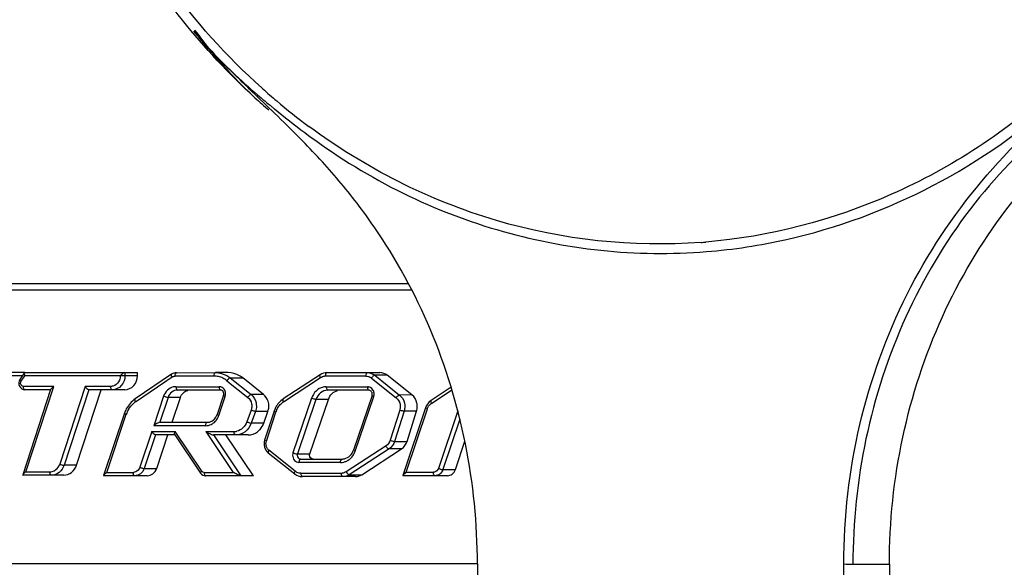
# Model space of a CAD drawing. Header units: millimetres. Extents: x 0 to 420, y 0 to 297.
# Tile 21 of 105: x 94.17 to 98.5, y 115.06 to 117.47. Entities that reach past the tile are written whole.
import ezdxf

# ---------------------------------------------------------------- set-up
doc = ezdxf.new("R2010")
doc.units = ezdxf.units.MM
doc.header["$LTSCALE"] = 23.1
doc.layers.get('0').update_dxf_attribs({"linetype": 'CONTINUOUS'})
doc.layers.add('DIM_PILOTEES', color=7, linetype='CONTINUOUS')
doc.styles.get("Standard").update_dxf_attribs({"font": 'txt', "width": 0.7})
doc.dimstyles.new('DIMSTYLE_1', dxfattribs={"dimtxt": 2.5, "dimasz": 3.5, "dimexe": 2, "dimexo": 0, "dimtad": 1, "dimlfac": 3.333333, "dimdsep": 46, "dimtxsty": 'Standard', "dimblk": '_FILLED', "dimblk1": '_FILLED', "dimblk2": '_FILLED', "dimcen": 0.09, "dimazin": 2, "dimtp": 0.5, "dimtm": 0.5, "dimtfac": 1, "dimtofl": 0, "dimtmove": 0, "dimatfit": 3, "dimldrblk": '_FILLED', "dimfxl": 0, "dimtolj": 1, "dimarcsym": 0})

# ---------------------------------------------------------------- blocks, each defined once
blk = doc.blocks.new('_FILLED')
at = {"color": 0, "linetype": 'ByBlock'}
blk.add_solid([(0, 0), (-1, 0.1429), (-1, -0.1429)], dxfattribs=at)
blk = doc.blocks.new('*D3')
at = {"layer": 'DIM_PILOTEES', "color": 2, "linetype": 'Continuous'}
for p, q in [((74.3574, 100.1284), (74.3574, 170.3745)), ((137.9574, 98.666), (137.9574, 170.3745)), ((74.3574, 168.3745), (106.1574, 168.3745)), ((137.9574, 168.3745), (106.1574, 168.3745))]:
    blk.add_line(p, q, dxfattribs=at)
at = {"layer": 'DIM_PILOTEES', "color": 2, "linetype": 'Continuous', "xscale": 3.5, "yscale": 3.5, "zscale": 3.5, "rotation": 180}
blk.add_blockref('_FILLED', (74.3574, 168.3745), dxfattribs=at)
at = {"layer": 'DIM_PILOTEES', "color": 2, "linetype": 'Continuous', "xscale": 3.5, "yscale": 3.5, "zscale": 3.5}
blk.add_blockref('_FILLED', (137.9574, 168.3745), dxfattribs=at)
at = {"layer": 'DIM_PILOTEES', "color": 2, "linetype": 'Continuous', "insert": (106.1574, 171.4995), "char_height": 2.5, "width": 8.035714, "attachment_point": 2, "line_spacing_factor": 0.9}
blk.add_mtext('{\\ftxt;\\W0.0001;\\H0.0001;\\~}{\\ftxt;\\W2.1428571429;\\H2.5; }{\\ftxt;\\W0.0001;\\H0.0001;\\~}', dxfattribs=at)

msp = doc.modelspace()

# ---------------------------------------------------------------- linework, layer by layer
at = {"color": 7, "linetype": 'Continuous'}
for p, q in [((95.2433, 117.1656), (95.239, 117.1694)), ((95.2432, 117.1655), (95.239, 117.1694)), ((95.2585, 117.094), (95.1853, 117.1644)), ((95.2951, 117.0586), (95.2585, 117.094)), ((92.7874, 116.3104), (95.8842, 116.3104)), ((95.8996, 116.2804), (92.8007, 116.2804)), ((93.8814, 115.9208), (94.1962, 115.9208)), ((94.1955, 115.9187), (94.1754, 115.8889)), ((94.1975, 115.9198), (94.6924, 115.9198)), ((94.6375, 115.9198), (94.6375, 115.9053)), ((94.8429, 115.9118), (94.6823, 115.803)), ((94.6924, 115.9053), (94.6924, 115.9198)), ((94.8635, 115.9182), (95.0356, 115.9185)), ((95.0917, 115.9185), (95.0356, 115.9185)), ((95.5255, 115.9185), (95.7586, 115.9185)), ((94.1413, 115.9065), (94.1873, 115.9065)), ((94.1812, 115.8805), (94.1975, 115.9048)), ((94.1959, 115.9089), (94.1975, 115.9048)), ((94.6174, 115.9052), (94.1975, 115.9048)), ((94.6174, 115.9053), (94.6924, 115.9053)), ((94.684, 115.7905), (94.8447, 115.8994)), ((95.0289, 115.9035), (94.8577, 115.9032)), ((95.0859, 115.8832), (95.1777, 115.8099)), ((95.1004, 115.8954), (95.1923, 115.822)), ((95.1004, 115.8954), (95.1553, 115.8954)), ((95.2467, 115.8223), (95.1553, 115.8954)), ((95.4959, 115.9096), (95.3334, 115.803)), ((95.335, 115.7904), (95.4974, 115.897)), ((95.6971, 115.9035), (95.5187, 115.9035)), ((95.7238, 115.8979), (95.7216, 115.8948)), ((95.7216, 115.8948), (95.8305, 115.8081)), ((95.7361, 115.907), (95.845, 115.8203)), ((95.7909, 115.907), (95.7361, 115.907)), ((95.8995, 115.8205), (95.7909, 115.907)), ((94.3106, 115.8446), (94.1882, 115.4695)), ((94.3241, 115.8582), (94.1912, 115.8582)), ((94.3116, 115.8432), (94.1979, 115.8432)), ((94.2017, 115.4831), (94.3241, 115.8582)), ((94.4623, 115.8582), (94.3506, 115.5167)), ((94.4784, 115.8432), (94.3699, 115.5115)), ((94.4247, 115.5115), (94.5332, 115.8432)), ((94.5753, 115.8582), (94.4623, 115.8582)), ((94.6368, 115.8432), (94.4784, 115.8432)), ((94.8618, 115.8569), (95.0522, 115.8569)), ((95.0589, 115.8419), (94.8685, 115.8419)), ((95.5227, 115.8562), (95.7053, 115.8562)), ((95.712, 115.8412), (95.5294, 115.8412)), ((96.0721, 115.8542), (95.9838, 115.796)), ((95.9853, 115.7835), (96.0756, 115.8429)), ((94.8076, 115.8149), (94.7642, 115.6854)), ((94.8269, 115.8096), (94.7902, 115.7004)), ((94.8817, 115.8096), (94.8269, 115.8096)), ((94.845, 115.7004), (94.8817, 115.8096)), ((95.0711, 115.819), (95.0429, 115.7348)), ((95.0504, 115.7301), (95.0786, 115.8142)), ((95.2467, 115.8223), (95.1923, 115.822)), ((95.4582, 115.8065), (95.3765, 115.5667)), ((95.4774, 115.8011), (95.3958, 115.5614)), ((95.4506, 115.5614), (95.5322, 115.8011)), ((95.5322, 115.8011), (95.4774, 115.8011)), ((95.7242, 115.8182), (95.6425, 115.5784)), ((95.65, 115.5736), (95.7317, 115.8134)), ((95.8995, 115.8205), (95.845, 115.8203)), ((94.6356, 115.7402), (94.5439, 115.4668)), ((95.1924, 115.7539), (95.1738, 115.7024)), ((95.2115, 115.7483), (95.193, 115.6968)), ((95.2664, 115.7483), (95.2115, 115.7483)), ((95.2477, 115.6965), (95.2664, 115.7483)), ((95.2931, 115.749), (95.2518, 115.6225)), ((95.2594, 115.6178), (95.3007, 115.7444)), ((95.8458, 115.7541), (95.804, 115.6214)), ((95.8651, 115.7491), (95.8234, 115.6164)), ((95.9597, 115.7642), (95.86, 115.4672)), ((95.92, 115.7491), (95.8651, 115.7491)), ((95.8737, 115.4808), (95.9673, 115.7595)), ((95.8782, 115.6164), (95.92, 115.7491)), ((96.1013, 115.7511), (96.0163, 115.4979)), ((94.5576, 115.4804), (94.6431, 115.7355)), ((94.7902, 115.7004), (94.9994, 115.7004)), ((95.2477, 115.6965), (95.193, 115.6968)), ((96.11, 115.7146), (96.0356, 115.4926)), ((94.7556, 115.6599), (94.703, 115.5029)), ((94.7556, 115.6599), (94.8585, 115.6599)), ((94.9927, 115.6854), (94.7642, 115.6854)), ((94.8569, 115.6558), (94.8585, 115.6599)), ((94.9762, 115.486), (94.8585, 115.6599)), ((94.9927, 115.6599), (95.114, 115.4804)), ((94.9927, 115.6599), (95.1175, 115.6599)), ((94.7716, 115.6449), (94.7222, 115.4977)), ((94.8585, 115.6449), (94.7716, 115.6449)), ((94.777, 115.4977), (94.8264, 115.6449)), ((94.8565, 115.646), (94.9704, 115.4776)), ((95.0263, 115.6449), (95.1476, 115.4654)), ((95.179, 115.6449), (95.0263, 115.6449)), ((95.2024, 115.4654), (95.0812, 115.6449)), ((95.8234, 115.6164), (95.8782, 115.6164)), ((96.0904, 115.4926), (96.132, 115.6168)), ((95.2679, 115.566), (95.3839, 115.4736)), ((95.3865, 115.4853), (95.2706, 115.5777)), ((95.7855, 115.5964), (95.6104, 115.4829)), ((95.7988, 115.5833), (95.6238, 115.4699)), ((95.6786, 115.4699), (95.8536, 115.5833)), ((95.8536, 115.5833), (95.7988, 115.5833)), ((95.3958, 115.5614), (95.4506, 115.5614)), ((95.5855, 115.5239), (95.4029, 115.5239)), ((95.4096, 115.5389), (95.5922, 115.5389)), ((94.2017, 115.4831), (94.3076, 115.4831)), ((94.4247, 115.5115), (94.3699, 115.5115)), ((94.5576, 115.4804), (94.6739, 115.4804)), ((94.7222, 115.4977), (94.777, 115.4977)), ((94.9862, 115.4804), (95.114, 115.4804)), ((95.8737, 115.4808), (95.9942, 115.4808)), ((96.0356, 115.4926), (96.0904, 115.4926)), ((94.3692, 115.468), (94.1893, 115.4681)), ((94.7354, 115.4654), (94.5449, 115.4654)), ((95.2024, 115.4654), (94.9929, 115.4654)), ((95.411, 115.4766), (95.5892, 115.4766)), ((95.6507, 115.4616), (95.4177, 115.4616)), ((95.6195, 115.4717), (95.6218, 115.4704)), ((95.6218, 115.4704), (95.6238, 115.4699)), ((95.6238, 115.4699), (95.6786, 115.4699)), ((96.0557, 115.4658), (95.8611, 115.4658)), ((92.8007, 115.0804), (96.1873, 115.0804)), ((96.1873, 115.0783), (96.1873, 114.2245)), ((97.7986, 114.2245), (97.7986, 115.0783)), ((97.8387, 115.0764), (97.9992, 115.0764)), ((97.9992, 115.0764), (97.9992, 114.0745))]:
    msp.add_line(p, q, dxfattribs=at)
for centre, radius, start, end in [((96.412, 118.441), 1.7821, 227.5516, 230.1719), ((97.6115, 119.9168), 3.6649, 229.2893, 230.5594), ((97.1429, 119.2904), 2.8502, 228.2024, 229.8416), ((97.843, 120.1965), 4.028, 230.5437, 230.752), ((97.1167, 119.259), 2.8094, 229.8368, 233.5159), ((97.6447, 119.9496), 3.7113, 230.7107, 233.3263), ((96.9831, 118.9801), 2.4967, 274.3113, 274.7936), ((96.9908, 118.9893), 2.5472, 274.5989, 282.6125), ((94.8895, 115.9032), 0.0327, 173.2775, 180.0971), ((95.029, 115.8152), 0.0883, 76.8943, 90.0738), ((95.0287, 115.814), 0.0896, 70.3427, 76.8796), ((95.028, 115.8121), 0.0916, 63.8952, 70.338), ((95.026, 115.8082), 0.096, 51.3549, 63.8253), ((95.5187, 115.8669), 0.0366, 90.023, 96.0365), ((95.5515, 115.9035), 0.0327, 173.1842, 180.0025), ((95.6955, 115.862), 0.0419, 51.4681, 57.6616), ((94.5731, 115.9111), 0.053, 272.3295, 277.3696), ((95.0849, 115.8569), 0.0327, 179.9975, 186.8158), ((95.738, 115.8562), 0.0327, 179.9975, 186.8158), ((94.7391, 115.7093), 0.0982, 124.1314, 130.7664), ((95.3785, 115.7242), 0.0793, 123.3099, 130.1928), ((96.0085, 115.7483), 0.0422, 123.3965, 130.1689), ((94.7521, 115.699), 0.1149, 149.6358, 161.4971), ((95.2011, 115.7715), 0.0693, 0.0172, 8.2036), ((95.201, 115.7715), 0.0693, 356.7186, 359.9988), ((95.3903, 115.7152), 0.0943, 155.8212, 161.9523), ((94.9818, 115.7531), 0.0724, 330.4156, 341.4575), ((94.9922, 115.7429), 0.0576, 283.2393, 295.5232), ((95.1175, 115.7135), 0.0536, 270.0137, 275.2362), ((95.1174, 115.7152), 0.0553, 275.2488, 282.9506), ((95.2962, 115.606), 0.0387, 180.0191, 188.2595), ((95.5849, 115.5883), 0.0645, 283.1812, 295.4186), ((95.5809, 115.5943), 0.0717, 309.2501, 319.3038), ((94.6739, 115.5082), 0.0278, 270.0518, 280.0739), ((95.4127, 115.5181), 0.0419, 231.4406, 237.6383), ((95.412, 115.5171), 0.0407, 237.6347, 243.8819), ((95.5892, 115.514), 0.0375, 270.0109, 275.6748), ((97.8387, 115.4868), 0.4104, 264.3879, 269.9989)]:
    msp.add_arc(centre, radius, start, end, dxfattribs=at)
for points, knots in [([(95.2093, 117.1261), (94.9796, 117.336), (94.5795, 117.8385), (94.2199, 118.7367), (94.118, 119.7118), (94.2829, 120.6764), (94.701, 121.5447), (95.3387, 122.2371), (96.1402, 122.6855), (96.7389, 122.7895), (97.0331, 122.7895)], [0, 0, 0, 0, 0.124469, 0.252366, 0.382161, 0.511688, 0.63887, 0.76242, 0.882339, 1, 1, 1, 1]), ([(95.239, 117.1694), (95.0842, 117.3083), (94.8012, 117.6242), (94.5889, 117.991), (94.5008, 118.1846)], [0, 0, 0, 0, 0.494449, 1, 1, 1, 1]), ([(95.1853, 117.1644), (95.1641, 117.1847), (95.1224, 117.226), (95.0584, 117.2865), (94.9947, 117.3481), (94.9606, 117.3969), (94.9399, 117.4182)], [0, 0, 0, 0, 0.249122, 0.498207, 0.747908, 1, 1, 1, 1]), ([(94.9399, 117.4182), (94.9615, 117.3928), (95.0495, 117.2941), (95.1461, 117.2033), (95.2211, 117.1387)], [0, 0, 0, 0, 0.25148, 1, 1, 1, 1]), ([(98.7321, 117.1734), (98.5182, 116.9806), (98.0344, 116.6613), (97.4718, 116.5157), (97.1918, 116.4922)], [0, 0, 0, 0, 0.506075, 1, 1, 1, 1]), ([(97.7986, 115.0783), (97.7986, 115.2838), (97.8458, 115.6938), (98.0534, 116.2697), (98.3864, 116.7719), (98.6737, 117.0425), (98.8146, 117.177)], [0, 0, 0, 0, 0.256345, 0.509475, 0.75707, 1, 1, 1, 1]), ([(97.547, 116.5037), (97.77, 116.5535), (98.2091, 116.7159), (98.5914, 116.9849), (98.7648, 117.1412)], [0, 0, 0, 0, 0.49456, 1, 1, 1, 1]), ([(97.1708, 116.4906), (96.87, 116.4679), (96.249, 116.5346), (95.6936, 116.8174), (95.4463, 117.0002)], [0, 0, 0, 0, 0.495193, 1, 1, 1, 1]), ([(98.72, 117.0144), (98.5845, 116.904), (98.333, 116.6425), (98.0512, 116.1684), (97.8774, 115.6348), (97.8387, 115.2611), (97.8387, 115.0764)], [0, 0, 0, 0, 0.238871, 0.490698, 0.747555, 1, 1, 1, 1]), ([(97.9992, 115.0764), (97.9992, 115.2637), (98.0384, 115.6375), (98.2123, 116.1682), (98.4919, 116.6404), (98.743, 116.9024), (98.8804, 117.0144)], [0, 0, 0, 0, 0.256015, 0.509302, 0.757698, 1, 1, 1, 1]), ([(95.4281, 116.9729), (95.556, 116.8778), (95.8252, 116.7077), (96.267, 116.534), (96.7279, 116.4416), (97.0406, 116.438), (97.1951, 116.4504)], [0, 0, 0, 0, 0.25414, 0.504763, 0.752829, 1, 1, 1, 1]), ([(96.1874, 115.0783), (96.1874, 115.2549), (96.1522, 115.6075), (95.9983, 116.1113), (95.7895, 116.493), (95.582, 116.7636), (95.467, 116.8873), (95.408, 116.947)], [0, 0, 0, 0, 0.255165, 0.507929, 0.756353, 0.878777, 1, 1, 1, 1]), ([(94.1955, 115.9187), (94.1951, 115.9182), (94.1941, 115.9149), (94.1951, 115.9115), (94.1959, 115.9089)], [0, 0, 0, 0, 0.179932, 1, 1, 1, 1]), ([(94.1975, 115.9198), (94.1971, 115.9198), (94.1963, 115.9196), (94.1957, 115.919), (94.1955, 115.9187)], [0, 0, 0, 0, 0.49936, 1, 1, 1, 1]), ([(94.6375, 115.9198), (94.6338, 115.9198), (94.6268, 115.9136), (94.6208, 115.9083), (94.6174, 115.9052)], [0, 0, 0, 0, 0.443089, 1, 1, 1, 1]), ([(94.8447, 115.8993), (94.8439, 115.9007), (94.8423, 115.9042), (94.8407, 115.9102), (94.8429, 115.9117)], [0, 0, 0, 0, 0.354599, 1, 1, 1, 1]), ([(94.8635, 115.9182), (94.8628, 115.9182), (94.8584, 115.9161), (94.8575, 115.9107), (94.8571, 115.907)], [0, 0, 0, 0, 0.169735, 1, 1, 1, 1]), ([(95.0289, 115.9035), (95.0289, 115.9054), (95.0293, 115.9105), (95.0319, 115.9185), (95.0356, 115.9185)], [0, 0, 0, 0, 0.340857, 1, 1, 1, 1]), ([(95.0356, 115.9185), (95.0528, 115.9185), (95.0766, 115.9121), (95.0958, 115.8991), (95.1004, 115.8954)], [0, 0, 0, 0, 0.743689, 1, 1, 1, 1]), ([(95.1553, 115.8954), (95.1507, 115.899), (95.1319, 115.9118), (95.1087, 115.9183), (95.0917, 115.9185)], [0, 0, 0, 0, 0.256236, 1, 1, 1, 1]), ([(95.5255, 115.9185), (95.5247, 115.9185), (95.5203, 115.9164), (95.5194, 115.9111), (95.519, 115.9074)], [0, 0, 0, 0, 0.169728, 1, 1, 1, 1]), ([(95.6971, 115.9035), (95.6971, 115.9054), (95.6975, 115.9105), (95.7001, 115.9185), (95.7038, 115.9185)], [0, 0, 0, 0, 0.340719, 1, 1, 1, 1]), ([(94.1754, 115.8889), (94.1699, 115.8806), (94.1675, 115.8566), (94.1882, 115.8432), (94.1979, 115.8432)], [0, 0, 0, 0, 0.505505, 1, 1, 1, 1]), ([(94.1755, 115.8889), (94.1748, 115.8879), (94.1772, 115.884), (94.1794, 115.882), (94.1812, 115.8805)], [0, 0, 0, 0, 0.32763, 1, 1, 1, 1]), ([(94.6375, 115.9053), (94.6375, 115.8896), (94.6272, 115.8581), (94.5964, 115.8432), (94.5819, 115.8432)], [0, 0, 0, 0, 0.519528, 1, 1, 1, 1]), ([(94.6165, 115.8957), (94.6158, 115.892), (94.612, 115.8785), (94.6017, 115.8667), (94.5923, 115.8621)], [0, 0, 0, 0, 0.261365, 1, 1, 1, 1]), ([(94.6368, 115.8432), (94.6512, 115.8432), (94.682, 115.8581), (94.6924, 115.8896), (94.6924, 115.9053)], [0, 0, 0, 0, 0.480473, 1, 1, 1, 1]), ([(95.096, 115.8937), (95.0951, 115.8931), (95.0912, 115.8902), (95.088, 115.8864), (95.0859, 115.8832)], [0, 0, 0, 0, 0.222246, 1, 1, 1, 1]), ([(95.4974, 115.897), (95.4967, 115.8984), (95.4951, 115.9019), (95.4936, 115.908), (95.4959, 115.9096)], [0, 0, 0, 0, 0.354009, 1, 1, 1, 1]), ([(95.7361, 115.907), (95.7352, 115.907), (95.7302, 115.9053), (95.7265, 115.9013), (95.7238, 115.8979)], [0, 0, 0, 0, 0.170755, 1, 1, 1, 1]), ([(94.1979, 115.8432), (94.197, 115.8432), (94.1916, 115.8464), (94.1912, 115.8533), (94.1912, 115.8582)], [0, 0, 0, 0, 0.162236, 1, 1, 1, 1]), ([(94.3106, 115.8446), (94.3114, 115.8471), (94.3166, 115.8516), (94.3212, 115.8558), (94.3241, 115.8582)], [0, 0, 0, 0, 0.416179, 1, 1, 1, 1]), ([(94.4784, 115.8432), (94.4752, 115.8432), (94.4691, 115.8491), (94.4646, 115.8545), (94.4623, 115.8582)], [0, 0, 0, 0, 0.423538, 1, 1, 1, 1]), ([(94.5819, 115.8432), (94.581, 115.8432), (94.5756, 115.8464), (94.5753, 115.8533), (94.5753, 115.8582)], [0, 0, 0, 0, 0.162236, 1, 1, 1, 1]), ([(94.8499, 115.8555), (94.8404, 115.8532), (94.8218, 115.8428), (94.8109, 115.8247), (94.8076, 115.8149)], [0, 0, 0, 0, 0.486772, 1, 1, 1, 1]), ([(94.8685, 115.8419), (94.8596, 115.8419), (94.8407, 115.8351), (94.8299, 115.8186), (94.8269, 115.8096)], [0, 0, 0, 0, 0.484792, 1, 1, 1, 1]), ([(94.8618, 115.8569), (94.8618, 115.8549), (94.8622, 115.8498), (94.8648, 115.8419), (94.8685, 115.8419)], [0, 0, 0, 0, 0.340719, 1, 1, 1, 1]), ([(94.8817, 115.8096), (94.8842, 115.8172), (94.8926, 115.831), (94.9069, 115.8391), (94.9142, 115.8408)], [0, 0, 0, 0, 0.513226, 1, 1, 1, 1]), ([(95.0555, 115.8439), (95.0551, 115.8444), (95.0534, 115.8472), (95.0527, 115.8504), (95.0524, 115.853)], [0, 0, 0, 0, 0.207819, 1, 1, 1, 1]), ([(95.0711, 115.819), (95.0728, 115.8242), (95.0723, 115.8352), (95.063, 115.8419), (95.0589, 115.8419)], [0, 0, 0, 0, 0.572255, 1, 1, 1, 1]), ([(95.5086, 115.8545), (95.4972, 115.8519), (95.4751, 115.8395), (95.4621, 115.8181), (95.4582, 115.8065)], [0, 0, 0, 0, 0.486822, 1, 1, 1, 1]), ([(95.5294, 115.8412), (95.5182, 115.8412), (95.4948, 115.8327), (95.4812, 115.8123), (95.4774, 115.8011)], [0, 0, 0, 0, 0.484863, 1, 1, 1, 1]), ([(95.5227, 115.8562), (95.5227, 115.8542), (95.523, 115.8491), (95.5257, 115.8412), (95.5294, 115.8412)], [0, 0, 0, 0, 0.340719, 1, 1, 1, 1]), ([(95.5322, 115.8011), (95.5354, 115.8105), (95.5459, 115.8277), (95.5637, 115.8377), (95.5728, 115.8398)], [0, 0, 0, 0, 0.513176, 1, 1, 1, 1]), ([(95.7086, 115.8432), (95.7082, 115.8437), (95.7065, 115.8465), (95.7058, 115.8497), (95.7055, 115.8523)], [0, 0, 0, 0, 0.207819, 1, 1, 1, 1]), ([(95.7242, 115.8182), (95.7259, 115.8234), (95.7254, 115.8345), (95.7161, 115.8412), (95.712, 115.8412)], [0, 0, 0, 0, 0.572167, 1, 1, 1, 1]), ([(94.6823, 115.803), (94.666, 115.792), (94.6479, 115.7709), (94.6377, 115.7466), (94.6356, 115.7402)], [0, 0, 0, 0, 0.743561, 1, 1, 1, 1]), ([(94.6823, 115.803), (94.6817, 115.8026), (94.6796, 115.7983), (94.6822, 115.7938), (94.684, 115.7905)], [0, 0, 0, 0, 0.154331, 1, 1, 1, 1]), ([(94.8269, 115.8096), (94.8257, 115.8096), (94.8191, 115.8107), (94.8127, 115.8128), (94.8076, 115.8149)], [0, 0, 0, 0, 0.17673, 1, 1, 1, 1]), ([(95.0786, 115.8142), (95.0767, 115.8151), (95.0747, 115.8162), (95.0708, 115.8182), (95.0711, 115.819)], [0, 0, 0, 0, 0.705274, 1, 1, 1, 1]), ([(95.1777, 115.8099), (95.1861, 115.8032), (95.1942, 115.7892), (95.1954, 115.7747), (95.1954, 115.771)], [0, 0, 0, 0, 0.740568, 1, 1, 1, 1]), ([(95.1778, 115.8098), (95.1799, 115.813), (95.184, 115.8177), (95.1897, 115.822), (95.1923, 115.822)], [0, 0, 0, 0, 0.591956, 1, 1, 1, 1]), ([(95.1923, 115.822), (95.2032, 115.8133), (95.2137, 115.7952), (95.2156, 115.7764), (95.2156, 115.7715)], [0, 0, 0, 0, 0.740684, 1, 1, 1, 1]), ([(95.2697, 115.7814), (95.2691, 115.7854), (95.2655, 115.8009), (95.256, 115.8151), (95.2467, 115.8223)], [0, 0, 0, 0, 0.258809, 1, 1, 1, 1]), ([(95.3334, 115.803), (95.3193, 115.7937), (95.3036, 115.7755), (95.2949, 115.7546), (95.2931, 115.749)], [0, 0, 0, 0, 0.743563, 1, 1, 1, 1]), ([(95.3334, 115.8029), (95.3329, 115.8026), (95.3307, 115.7983), (95.3332, 115.7937), (95.335, 115.7904)], [0, 0, 0, 0, 0.154919, 1, 1, 1, 1]), ([(95.4774, 115.8011), (95.4762, 115.8011), (95.4696, 115.8022), (95.4632, 115.8043), (95.4582, 115.8065)], [0, 0, 0, 0, 0.176698, 1, 1, 1, 1]), ([(95.7317, 115.8134), (95.7297, 115.8142), (95.7277, 115.8153), (95.7239, 115.8174), (95.7242, 115.8182)], [0, 0, 0, 0, 0.704689, 1, 1, 1, 1]), ([(95.8305, 115.8081), (95.8325, 115.8113), (95.8366, 115.816), (95.8423, 115.8203), (95.845, 115.8203)], [0, 0, 0, 0, 0.592015, 1, 1, 1, 1]), ([(95.8305, 115.8081), (95.8389, 115.8014), (95.8469, 115.7874), (95.8482, 115.773), (95.8481, 115.7692)], [0, 0, 0, 0, 0.74057, 1, 1, 1, 1]), ([(95.845, 115.8203), (95.8559, 115.8116), (95.8664, 115.7935), (95.8683, 115.7746), (95.8683, 115.7697)], [0, 0, 0, 0, 0.740659, 1, 1, 1, 1]), ([(95.9231, 115.7697), (95.9231, 115.7747), (95.9212, 115.7936), (95.9106, 115.8118), (95.8995, 115.8205)], [0, 0, 0, 0, 0.259415, 1, 1, 1, 1]), ([(95.9838, 115.796), (95.9832, 115.7957), (95.981, 115.7914), (95.9836, 115.7868), (95.9853, 115.7835)], [0, 0, 0, 0, 0.154857, 1, 1, 1, 1]), ([(94.6431, 115.7355), (94.6411, 115.7363), (94.6391, 115.7374), (94.6353, 115.7394), (94.6356, 115.7402)], [0, 0, 0, 0, 0.70527, 1, 1, 1, 1]), ([(95.2115, 115.7483), (95.2104, 115.7483), (95.2037, 115.7494), (95.1974, 115.7516), (95.1924, 115.7539)], [0, 0, 0, 0, 0.176562, 1, 1, 1, 1]), ([(95.3007, 115.7444), (95.2987, 115.7452), (95.2967, 115.7463), (95.2928, 115.7482), (95.2931, 115.749)], [0, 0, 0, 0, 0.706323, 1, 1, 1, 1]), ([(95.8651, 115.7491), (95.8639, 115.7491), (95.8573, 115.7501), (95.8509, 115.7521), (95.8458, 115.7541)], [0, 0, 0, 0, 0.176865, 1, 1, 1, 1]), ([(95.9673, 115.7595), (95.9653, 115.7603), (95.9633, 115.7614), (95.9594, 115.7634), (95.9597, 115.7642)], [0, 0, 0, 0, 0.705248, 1, 1, 1, 1]), ([(94.7902, 115.7004), (94.7882, 115.7004), (94.7837, 115.6981), (94.775, 115.6934), (94.7684, 115.6887), (94.7642, 115.6854)], [0, 0, 0, 0, 0.202931, 0.469159, 1, 1, 1, 1]), ([(94.9927, 115.6854), (94.9927, 115.6873), (94.9931, 115.6924), (94.9957, 115.7004), (94.9994, 115.7004)], [0, 0, 0, 0, 0.340719, 1, 1, 1, 1]), ([(95.0089, 115.7015), (95.0165, 115.7034), (95.0315, 115.712), (95.0402, 115.7267), (95.0429, 115.7348)], [0, 0, 0, 0, 0.477527, 1, 1, 1, 1]), ([(95.0429, 115.7348), (95.0426, 115.734), (95.0465, 115.732), (95.0485, 115.7309), (95.0504, 115.7301)], [0, 0, 0, 0, 0.294726, 1, 1, 1, 1]), ([(95.193, 115.6968), (95.1877, 115.6822), (95.1696, 115.6557), (95.1388, 115.6449), (95.1242, 115.6449)], [0, 0, 0, 0, 0.514837, 1, 1, 1, 1]), ([(95.1738, 115.7024), (95.1702, 115.6924), (95.1587, 115.6741), (95.1396, 115.6636), (95.1297, 115.6613)], [0, 0, 0, 0, 0.512962, 1, 1, 1, 1]), ([(95.1738, 115.7024), (95.1756, 115.7016), (95.1817, 115.6992), (95.1882, 115.6968), (95.193, 115.6968)], [0, 0, 0, 0, 0.284653, 1, 1, 1, 1]), ([(94.7716, 115.6449), (94.7685, 115.6449), (94.7623, 115.6509), (94.7579, 115.6563), (94.7556, 115.6599)], [0, 0, 0, 0, 0.423085, 1, 1, 1, 1]), ([(94.8565, 115.646), (94.8562, 115.6465), (94.8552, 115.6498), (94.8561, 115.6532), (94.8569, 115.6558)], [0, 0, 0, 0, 0.179927, 1, 1, 1, 1]), ([(94.9927, 115.6599), (94.9982, 115.6568), (95.0067, 115.6523), (95.018, 115.6476), (95.0236, 115.6449), (95.0263, 115.6449)], [0, 0, 0, 0, 0.513164, 0.77967, 1, 1, 1, 1]), ([(95.1242, 115.6449), (95.1233, 115.6449), (95.1179, 115.6481), (95.1175, 115.6551), (95.1175, 115.6599)], [0, 0, 0, 0, 0.162236, 1, 1, 1, 1]), ([(95.179, 115.6449), (95.1936, 115.6449), (95.2139, 115.6521), (95.2283, 115.6656), (95.2316, 115.6694)], [0, 0, 0, 0, 0.740421, 1, 1, 1, 1]), ([(95.2518, 115.6225), (95.2486, 115.6127), (95.248, 115.5908), (95.26, 115.5723), (95.2679, 115.566)], [0, 0, 0, 0, 0.504532, 1, 1, 1, 1]), ([(95.2518, 115.6225), (95.2516, 115.6217), (95.2555, 115.6197), (95.2575, 115.6186), (95.2594, 115.6178)], [0, 0, 0, 0, 0.293677, 1, 1, 1, 1]), ([(95.804, 115.6214), (95.8058, 115.6207), (95.8121, 115.6186), (95.8186, 115.6164), (95.8234, 115.6164)], [0, 0, 0, 0, 0.283754, 1, 1, 1, 1]), ([(95.2706, 115.5777), (95.2698, 115.5765), (95.268, 115.5733), (95.2658, 115.5677), (95.2679, 115.566)], [0, 0, 0, 0, 0.358056, 1, 1, 1, 1]), ([(95.3765, 115.5667), (95.3783, 115.566), (95.3845, 115.5637), (95.391, 115.5614), (95.3958, 115.5614)], [0, 0, 0, 0, 0.284248, 1, 1, 1, 1]), ([(95.6031, 115.5402), (95.6119, 115.5423), (95.6292, 115.5522), (95.6394, 115.5691), (95.6425, 115.5784)], [0, 0, 0, 0, 0.478966, 1, 1, 1, 1]), ([(95.6425, 115.5784), (95.6422, 115.5776), (95.6461, 115.5756), (95.6481, 115.5744), (95.65, 115.5736)], [0, 0, 0, 0, 0.295311, 1, 1, 1, 1]), ([(95.7988, 115.5833), (95.7962, 115.5833), (95.7907, 115.588), (95.7871, 115.5929), (95.7854, 115.5963)], [0, 0, 0, 0, 0.403765, 1, 1, 1, 1]), ([(95.3747, 115.5555), (95.3747, 115.5475), (95.38, 115.5315), (95.3956, 115.5239), (95.4029, 115.5239)], [0, 0, 0, 0, 0.51953, 1, 1, 1, 1]), ([(95.3948, 115.5555), (95.3948, 115.5513), (95.3976, 115.5429), (95.4058, 115.5389), (95.4096, 115.5389)], [0, 0, 0, 0, 0.519534, 1, 1, 1, 1]), ([(95.4096, 115.5389), (95.4087, 115.5389), (95.4033, 115.5357), (95.4029, 115.5287), (95.4029, 115.5239)], [0, 0, 0, 0, 0.162236, 1, 1, 1, 1]), ([(95.4645, 115.5389), (95.4606, 115.5389), (95.4524, 115.5429), (95.4496, 115.5513), (95.4496, 115.5555)], [0, 0, 0, 0, 0.480056, 1, 1, 1, 1]), ([(95.5855, 115.5239), (95.5855, 115.5258), (95.5859, 115.5309), (95.5885, 115.5389), (95.5922, 115.5389)], [0, 0, 0, 0, 0.340719, 1, 1, 1, 1]), ([(94.2017, 115.4831), (94.1988, 115.4808), (94.1942, 115.4766), (94.189, 115.4721), (94.1882, 115.4695)], [0, 0, 0, 0, 0.583319, 1, 1, 1, 1]), ([(94.3142, 115.468), (94.3132, 115.468), (94.3078, 115.4713), (94.3075, 115.4782), (94.3075, 115.4831)], [0, 0, 0, 0, 0.162203, 1, 1, 1, 1]), ([(94.3699, 115.5115), (94.3659, 115.4994), (94.3515, 115.4772), (94.3262, 115.468), (94.3142, 115.468)], [0, 0, 0, 0, 0.515339, 1, 1, 1, 1]), ([(94.3506, 115.5167), (94.3524, 115.516), (94.3586, 115.5138), (94.3651, 115.5115), (94.3699, 115.5115)], [0, 0, 0, 0, 0.283987, 1, 1, 1, 1]), ([(94.3692, 115.468), (94.3812, 115.4681), (94.4064, 115.4773), (94.4208, 115.4994), (94.4247, 115.5115)], [0, 0, 0, 0, 0.484672, 1, 1, 1, 1]), ([(94.6806, 115.4654), (94.6796, 115.4654), (94.6742, 115.4687), (94.6739, 115.4756), (94.6739, 115.4804)], [0, 0, 0, 0, 0.162236, 1, 1, 1, 1]), ([(94.703, 115.5029), (94.702, 115.5001), (94.6973, 115.4899), (94.6868, 115.4823), (94.6787, 115.4809)], [0, 0, 0, 0, 0.264645, 1, 1, 1, 1]), ([(94.7222, 115.4977), (94.7192, 115.4887), (94.7084, 115.4722), (94.6895, 115.4654), (94.6806, 115.4654)], [0, 0, 0, 0, 0.515211, 1, 1, 1, 1]), ([(94.703, 115.5029), (94.7047, 115.5022), (94.7109, 115.5), (94.7174, 115.4977), (94.7222, 115.4977)], [0, 0, 0, 0, 0.284149, 1, 1, 1, 1]), ([(94.7354, 115.4654), (94.7443, 115.4654), (94.7632, 115.4722), (94.774, 115.4887), (94.777, 115.4977)], [0, 0, 0, 0, 0.484789, 1, 1, 1, 1]), ([(94.9705, 115.4776), (94.9698, 115.4785), (94.9721, 115.4825), (94.9744, 115.4845), (94.9762, 115.486)], [0, 0, 0, 0, 0.328036, 1, 1, 1, 1]), ([(94.9862, 115.4804), (94.9862, 115.4788), (94.9866, 115.4739), (94.988, 115.4679), (94.9911, 115.466)], [0, 0, 0, 0, 0.309221, 1, 1, 1, 1]), ([(95.1476, 115.4654), (95.1449, 115.4654), (95.1392, 115.4681), (95.128, 115.4728), (95.1195, 115.4774), (95.114, 115.4804)], [0, 0, 0, 0, 0.220319, 0.486827, 1, 1, 1, 1]), ([(95.3839, 115.4736), (95.3834, 115.474), (95.3818, 115.4783), (95.3846, 115.4823), (95.3865, 115.4853)], [0, 0, 0, 0, 0.150737, 1, 1, 1, 1]), ([(95.6104, 115.4829), (95.6121, 115.4796), (95.615, 115.4755), (95.6187, 115.4723), (95.6195, 115.4717)], [0, 0, 0, 0, 0.780146, 1, 1, 1, 1]), ([(96.0009, 115.4658), (95.9999, 115.4658), (95.9945, 115.469), (95.9942, 115.476), (95.9942, 115.4808)], [0, 0, 0, 0, 0.162236, 1, 1, 1, 1]), ([(96.0356, 115.4926), (96.033, 115.4851), (96.024, 115.4714), (96.0083, 115.4658), (96.0009, 115.4658)], [0, 0, 0, 0, 0.51521, 1, 1, 1, 1]), ([(96.0163, 115.4979), (96.018, 115.4972), (96.0243, 115.4949), (96.0308, 115.4926), (96.0356, 115.4926)], [0, 0, 0, 0, 0.284152, 1, 1, 1, 1]), ([(96.0557, 115.4658), (96.0631, 115.4658), (96.0788, 115.4714), (96.0879, 115.4851), (96.0904, 115.4926)], [0, 0, 0, 0, 0.484791, 1, 1, 1, 1]), ([(94.1882, 115.4695), (94.1881, 115.4692), (94.188, 115.4683), (94.1889, 115.4681), (94.1893, 115.4681)], [0, 0, 0, 0, 0.488409, 1, 1, 1, 1]), ([(94.5439, 115.4668), (94.5438, 115.4665), (94.5437, 115.4657), (94.5446, 115.4654), (94.5449, 115.4654)], [0, 0, 0, 0, 0.488704, 1, 1, 1, 1]), ([(94.9911, 115.466), (94.9913, 115.4658), (94.9919, 115.4655), (94.9925, 115.4654), (94.9929, 115.4654)], [0, 0, 0, 0, 0.518856, 1, 1, 1, 1]), ([(95.411, 115.4766), (95.411, 115.4746), (95.4114, 115.4695), (95.414, 115.4616), (95.4177, 115.4616)], [0, 0, 0, 0, 0.340719, 1, 1, 1, 1]), ([(95.5959, 115.4616), (95.595, 115.4616), (95.5895, 115.4648), (95.5892, 115.4717), (95.5892, 115.4766)], [0, 0, 0, 0, 0.162236, 1, 1, 1, 1]), ([(95.86, 115.4672), (95.86, 115.4669), (95.8599, 115.466), (95.8607, 115.4658), (95.8611, 115.4658)], [0, 0, 0, 0, 0.488706, 1, 1, 1, 1])]:
    msp.add_open_spline(points, degree=3, knots=knots, dxfattribs=at)
for points in [[(95.2093, 117.1261), (95.1114, 117.2155), (95.0239, 117.3169), (94.9454, 117.4237)], [(95.408, 116.947), (95.3709, 116.9847), (95.333, 117.0217), (95.2951, 117.0586)], [(94.8635, 115.9182), (94.8563, 115.9181), (94.8489, 115.9158), (94.8429, 115.9118)], [(95.5255, 115.9185), (95.5152, 115.9185), (95.5045, 115.9152), (95.4959, 115.9096)], [(95.7038, 115.9185), (95.7152, 115.9185), (95.7271, 115.9141), (95.7361, 115.907)], [(95.7909, 115.907), (95.782, 115.9141), (95.77, 115.9185), (95.7586, 115.9185)], [(94.18, 115.8659), (94.1785, 115.8692), (94.1783, 115.8734), (94.1795, 115.8769)], [(94.1795, 115.8769), (94.1799, 115.8782), (94.1805, 115.8794), (94.1812, 115.8805)], [(94.6174, 115.9052), (94.6173, 115.902), (94.617, 115.8988), (94.6165, 115.8957)], [(94.8447, 115.8994), (94.8484, 115.9019), (94.8532, 115.9031), (94.8577, 115.9032)], [(95.1004, 115.8954), (95.0989, 115.8954), (95.0974, 115.8946), (95.096, 115.8937)], [(95.4974, 115.897), (95.5026, 115.9004), (95.5087, 115.9027), (95.5148, 115.9033)], [(95.6971, 115.9035), (95.7043, 115.9035), (95.7118, 115.9013), (95.7179, 115.8974)], [(94.1912, 115.8582), (94.1867, 115.8582), (94.1819, 115.8617), (94.18, 115.8659)], [(94.5923, 115.8621), (94.5884, 115.8602), (94.5842, 115.8591), (94.5799, 115.8586)], [(94.8618, 115.8569), (94.8578, 115.8569), (94.8538, 115.8564), (94.8499, 115.8555)], [(95.0598, 115.8557), (95.0573, 115.8564), (95.0547, 115.8569), (95.0522, 115.8569)], [(95.0589, 115.8419), (95.0576, 115.8419), (95.0563, 115.8428), (95.0555, 115.8439)], [(95.0766, 115.8411), (95.0732, 115.8477), (95.0668, 115.8535), (95.0598, 115.8557)], [(95.0804, 115.8253), (95.0804, 115.8307), (95.0791, 115.8363), (95.0766, 115.8411)], [(95.0786, 115.8142), (95.0798, 115.8178), (95.0804, 115.8216), (95.0804, 115.8253)], [(95.5227, 115.8562), (95.5179, 115.8562), (95.5132, 115.8556), (95.5086, 115.8545)], [(95.7129, 115.855), (95.7104, 115.8557), (95.7078, 115.8562), (95.7053, 115.8562)], [(95.712, 115.8412), (95.7107, 115.8412), (95.7094, 115.8421), (95.7086, 115.8432)], [(95.7297, 115.8404), (95.7263, 115.847), (95.7199, 115.8528), (95.7129, 115.855)], [(95.7335, 115.8246), (95.7335, 115.83), (95.7322, 115.8356), (95.7297, 115.8404)], [(94.6529, 115.7571), (94.6588, 115.767), (94.6662, 115.7761), (94.675, 115.7836)], [(95.3142, 115.7707), (95.318, 115.7759), (95.3225, 115.7806), (95.3273, 115.7847)], [(95.7317, 115.8134), (95.7329, 115.817), (95.7335, 115.8208), (95.7335, 115.8246)], [(95.9838, 115.796), (95.9727, 115.7887), (95.9639, 115.7768), (95.9597, 115.7642)], [(95.1954, 115.771), (95.1954, 115.7652), (95.1944, 115.7593), (95.1924, 115.7539)], [(95.2156, 115.7715), (95.2156, 115.7636), (95.2142, 115.7557), (95.2115, 115.7483)], [(95.2664, 115.7483), (95.2686, 115.7544), (95.2699, 115.761), (95.2703, 115.7675)], [(95.3043, 115.7538), (95.307, 115.7598), (95.3103, 115.7655), (95.3142, 115.7707)], [(95.8481, 115.7692), (95.8481, 115.7641), (95.8473, 115.759), (95.8458, 115.7541)], [(95.8683, 115.7697), (95.8683, 115.7628), (95.8672, 115.7558), (95.8651, 115.7491)], [(95.92, 115.7491), (95.922, 115.7558), (95.9231, 115.7628), (95.9231, 115.7697)], [(95.9673, 115.7595), (95.9699, 115.7675), (95.9749, 115.7751), (95.9813, 115.7805)], [(94.9994, 115.7004), (95.0026, 115.7004), (95.0058, 115.7008), (95.0089, 115.7015)], [(95.017, 115.691), (95.022, 115.6934), (95.0267, 115.6965), (95.0308, 115.7001)], [(95.0308, 115.7001), (95.0364, 115.705), (95.0411, 115.7109), (95.0447, 115.7174)], [(95.2316, 115.6694), (95.2386, 115.6772), (95.2441, 115.6867), (95.2477, 115.6965)], [(94.9927, 115.6854), (94.997, 115.6854), (95.0012, 115.6859), (95.0054, 115.6869)], [(95.2575, 115.606), (95.2575, 115.61), (95.2582, 115.614), (95.2594, 115.6178)], [(95.804, 115.6214), (95.8009, 115.6115), (95.7942, 115.602), (95.7855, 115.5964)], [(95.8234, 115.6164), (95.8192, 115.6033), (95.8103, 115.5908), (95.7988, 115.5833)], [(95.8536, 115.5833), (95.8652, 115.5908), (95.8741, 115.6033), (95.8782, 115.6164)], [(95.261, 115.5901), (95.2595, 115.5934), (95.2585, 115.5969), (95.2579, 115.6004)], [(95.2706, 115.5777), (95.2665, 115.581), (95.2632, 115.5854), (95.261, 115.5901)], [(95.3765, 115.5667), (95.3753, 115.5631), (95.3747, 115.5593), (95.3747, 115.5555)], [(95.6352, 115.5475), (95.6418, 115.5551), (95.6468, 115.5641), (95.65, 115.5736)], [(95.3958, 115.5614), (95.3952, 115.5596), (95.3946, 115.5575), (95.3952, 115.5557)], [(95.4496, 115.5555), (95.4496, 115.5574), (95.4497, 115.5596), (95.4509, 115.561)], [(95.5855, 115.5239), (95.5903, 115.5239), (95.595, 115.5245), (95.5996, 115.5256)], [(95.5922, 115.5389), (95.5959, 115.5389), (95.5996, 115.5394), (95.6031, 115.5402)], [(95.6126, 115.5301), (95.6175, 115.5324), (95.6221, 115.5353), (95.6262, 115.5387)], [(94.3076, 115.4831), (94.3138, 115.4831), (94.3201, 115.4846), (94.3257, 115.4872)], [(94.3257, 115.4872), (94.3286, 115.4886), (94.3314, 115.4903), (94.3339, 115.4923)], [(94.3339, 115.4923), (94.3417, 115.4984), (94.3475, 115.5074), (94.3506, 115.5167)], [(94.5576, 115.4804), (94.5528, 115.4762), (94.547, 115.4725), (94.5439, 115.4668)], [(94.9862, 115.4804), (94.9824, 115.4804), (94.9783, 115.4828), (94.9762, 115.486)], [(95.411, 115.4766), (95.4052, 115.4766), (95.3993, 115.478), (95.3941, 115.4805)], [(95.6104, 115.4829), (95.6052, 115.4796), (95.5991, 115.4774), (95.5929, 115.4767)], [(95.8737, 115.4808), (95.8689, 115.4765), (95.8631, 115.4728), (95.86, 115.4672)], [(95.999, 115.4813), (95.9974, 115.481), (95.9958, 115.4808), (95.9942, 115.4808)], [(96.0163, 115.4979), (96.0138, 115.4903), (96.0068, 115.4831), (95.999, 115.4813)], [(94.9704, 115.4776), (94.9752, 115.4705), (94.9844, 115.4654), (94.9929, 115.4654)], [(95.3839, 115.4736), (95.3932, 115.4661), (95.4057, 115.4616), (95.4177, 115.4616)], [(95.6238, 115.4699), (95.6156, 115.4647), (95.6056, 115.4616), (95.5959, 115.4616)], [(95.6507, 115.4616), (95.6604, 115.4616), (95.6705, 115.4647), (95.6786, 115.4699)]]:
    msp.add_open_spline(points, degree=3, dxfattribs=at)

# ---------------------------------------------------------------- dimensions: what is measured, and where the dimension line sits
at = {"layer": 'DIM_PILOTEES', "color": 2, "linetype": 'Continuous'}
dim = msp.add_linear_dim(base=(137.9574, 168.3745), p1=(74.3574, 100.1284), p2=(137.9574, 98.666), text='{\\ftxt;\\W0.0001;\\H0.0001;\\~}{\\ftxt;\\W2.1428571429;\\H2.5; }{\\ftxt;\\W0.0001;\\H0.0001;\\~}', dimstyle='DIMSTYLE_1', dxfattribs=at)
dim.commit()
dim.dimension.update_dxf_attribs({"geometry": '*D3', "text_midpoint": (105.8002, 168.3745), "dimtype": 160})

doc.saveas('drawing.dxf')
